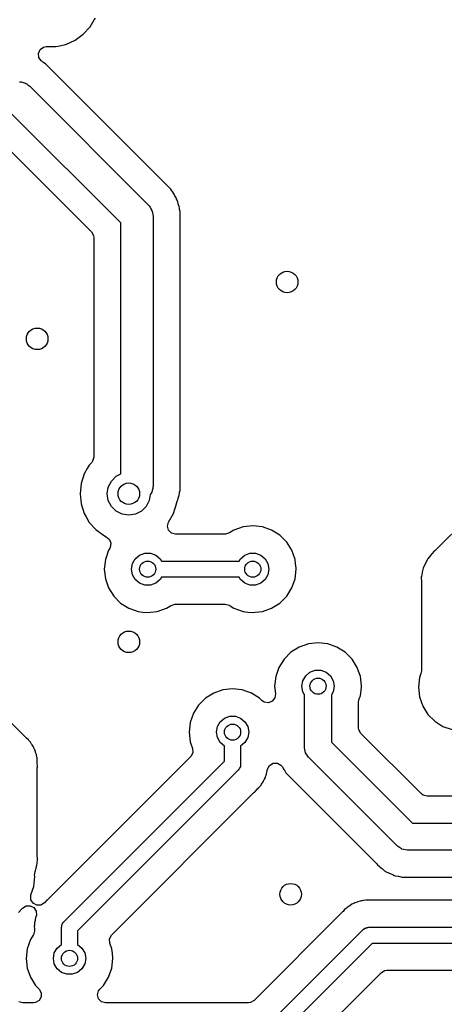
# Model space of a CAD drawing. Extents: x 44 to 146, y -87 to -25.
# Tile 14 of 20: x 106 to 114, y -77 to -59. Entities that reach past the tile are written whole.
import ezdxf

# ---------------------------------------------------------------- set-up
doc = ezdxf.new("R2010")
doc.units = 0
doc.layers.add('BLACK', color=7, linetype='CONTINUOUS')

msp = doc.modelspace()

# ---------------------------------------------------------------- linework, layer by layer
at = {"layer": 'BLACK', "linetype": 'CONTINUOUS'}
for p, q in [((107.632533, -59.082216), (107.707367, -58.952598)), ((107.707367, -58.952598), (107.731037, -58.92175)), ((107.505871, -59.222888), (107.632533, -59.082216)), ((107.179803, -59.411144), (107.35273, -59.334151)), ((107.35273, -59.334151), (107.505871, -59.222888)), ((106.671748, -59.577294), (106.70259, -59.506601)), ((106.680384, -59.653937), (106.671748, -59.577294)), ((106.70259, -59.506601), (106.764647, -59.4608)), ((106.764647, -59.4608), (106.819084, -59.4505)), ((106.819084, -59.4505), (106.994648, -59.4505)), ((106.994648, -59.4505), (107.034004, -59.442134)), ((107.034004, -59.442134), (107.179803, -59.411144)), ((106.726185, -59.715994), (106.680384, -59.653937)), ((106.728585, -59.717908), (106.726185, -59.715994)), ((106.728587, -59.717909), (106.728585, -59.717908)), ((106.736489, -59.724211), (106.728587, -59.717909)), ((106.757413, -59.740897), (106.736489, -59.724211)), ((106.771038, -59.750564), (106.757413, -59.740897)), ((106.802259, -59.770182), (106.771038, -59.750564)), ((106.802263, -59.770185), (106.802259, -59.770182)), ((109.129817, -62.097739), (106.802263, -59.770185)), ((106.320617, -60.10191), (106.355125, -60.105108)), ((106.355125, -60.105108), (106.387441, -60.117627)), ((106.387441, -60.117627), (106.421177, -60.125562)), ((106.421177, -60.125562), (106.438429, -60.13738)), ((106.438429, -60.13738), (106.45793, -60.144935)), ((106.45793, -60.144935), (106.48354, -60.168282)), ((106.48354, -60.168282), (106.512132, -60.187868)), ((106.512132, -60.187868), (108.712132, -62.387868)), ((108.2, -62.724264), (106.175736, -60.7)), ((106.012063, -61.244141), (107.655859, -62.887937)), ((109.12982, -62.097743), (109.129817, -62.097739)), ((109.14943, -62.128953), (109.12982, -62.097743)), ((109.1591, -62.142583), (109.14943, -62.128953)), ((109.182092, -62.171414), (109.1591, -62.142583)), ((109.198089, -62.204632), (109.182092, -62.171414)), ((109.206171, -62.219256), (109.198089, -62.204632)), ((109.225789, -62.250478), (109.206171, -62.219256)), ((109.237968, -62.285285), (109.225789, -62.250478)), ((109.244359, -62.30071), (109.237968, -62.285285)), ((109.260358, -62.333933), (109.244359, -62.30071)), ((108.712132, -62.387868), (108.718356, -62.395364)), ((108.718356, -62.395364), (108.721703, -62.397891)), ((108.721703, -62.397891), (108.72536, -62.403797)), ((108.72536, -62.403797), (108.7475, -62.430459)), ((108.7475, -62.430459), (108.761499, -62.462165)), ((108.761499, -62.462165), (108.779742, -62.491628)), ((108.779742, -62.491628), (108.783584, -62.512182)), ((109.26036, -62.333939), (109.260357, -62.333933)), ((109.260357, -62.333933), (109.260358, -62.333933)), ((109.268567, -62.369899), (109.26036, -62.333939)), ((109.273188, -62.385936), (109.268567, -62.369899)), ((109.285368, -62.420745), (109.273188, -62.385936)), ((109.287657, -62.441063), (109.285368, -62.420745)), ((109.289496, -62.457385), (109.287657, -62.441063)), ((109.292293, -62.473851), (109.289496, -62.457385)), ((109.3005, -62.509806), (109.292293, -62.473851)), ((108.783584, -62.512182), (108.792032, -62.531315)), ((108.792032, -62.531315), (108.793632, -62.565935)), ((108.793632, -62.565935), (108.8, -62.6)), ((108.8, -62.6), (108.8, -67.6)), ((109.3005, -62.555046), (109.3005, -62.509806)), ((109.3005, -67.509806), (109.3005, -62.555046)), ((108.2, -67.383024), (108.2, -62.724264)), ((107.655859, -62.887937), (107.694423, -62.954732)), ((107.694423, -62.954732), (107.6995, -62.993296)), ((107.6995, -62.993296), (107.6995, -67.069481)), ((117.135063, -65.703568), (114.044246, -68.794384)), ((107.6995, -67.069481), (107.679538, -67.143981)), ((107.617467, -67.217784), (107.57945, -67.283631)), ((107.617469, -67.217781), (107.617467, -67.217783)), ((107.617467, -67.217783), (107.617467, -67.217784)), ((107.661229, -67.169181), (107.617469, -67.217781)), ((107.679538, -67.143981), (107.661229, -67.169181)), ((107.522819, -67.381721), (107.464325, -67.561745)), ((107.522822, -67.381714), (107.522819, -67.381721)), ((107.57945, -67.283631), (107.522822, -67.381714)), ((108.026393, -67.514886), (108.114886, -67.426393)), ((108.114886, -67.426393), (108.2, -67.383024)), ((107.464325, -67.561745), (107.44454, -67.75)), ((107.969577, -67.626393), (108.026393, -67.514886)), ((108.798089, -67.620617), (108.794892, -67.655125)), ((108.79968, -67.613855), (108.798089, -67.620617)), ((108.8, -67.6), (108.7991, -67.609703)), ((108.7991, -67.609703), (108.79968, -67.613855)), ((109.3005, -67.690194), (109.3005, -67.509806)), ((107.44454, -67.75), (107.464325, -67.938254)), ((107.95, -67.75), (107.969577, -67.626393)), ((107.969577, -67.873607), (107.95, -67.75)), ((108.747414, -67.766321), (108.730423, -67.873607)), ((108.755065, -67.75793), (108.747414, -67.766321)), ((108.762619, -67.738429), (108.755065, -67.75793)), ((108.774438, -67.721177), (108.762619, -67.738429)), ((108.782372, -67.687441), (108.774438, -67.721177)), ((108.794892, -67.655125), (108.782372, -67.687441)), ((109.273188, -67.814061), (109.285368, -67.779255)), ((109.285368, -67.779255), (109.289496, -67.742612)), ((109.289496, -67.742612), (109.292295, -67.72614)), ((109.292295, -67.72614), (109.293071, -67.722741)), ((109.293071, -67.722741), (109.3005, -67.690194)), ((107.464325, -67.938254), (107.464326, -67.938256)), ((107.464326, -67.938256), (107.522821, -68.118284)), ((108.026393, -67.985114), (107.969577, -67.873607)), ((108.114886, -68.073607), (108.026393, -67.985114)), ((108.673607, -67.985114), (108.585114, -68.073607)), ((108.730423, -67.873607), (108.673607, -67.985114)), ((109.177179, -68.118284), (109.235674, -67.938256)), ((109.235674, -67.938256), (109.235782, -67.93723)), ((109.235782, -67.93723), (109.236218, -67.935691)), ((109.236218, -67.935691), (109.237297, -67.930619)), ((109.237297, -67.930619), (109.237639, -67.930691)), ((109.237639, -67.930691), (109.249723, -67.888148)), ((109.249723, -67.888148), (109.26036, -67.866061)), ((109.26036, -67.866061), (109.268566, -67.830108)), ((109.268566, -67.830108), (109.273188, -67.814061)), ((107.522821, -68.118284), (107.558285, -68.179709)), ((108.226393, -68.130423), (108.114886, -68.073607)), ((108.35, -68.15), (108.226393, -68.130423)), ((108.473607, -68.130423), (108.35, -68.15)), ((108.585114, -68.073607), (108.473607, -68.130423)), ((109.08612, -68.276002), (109.177179, -68.118284)), ((107.558285, -68.179709), (107.617469, -68.28222)), ((107.617469, -68.28222), (107.730808, -68.408094)), ((109.066159, -68.3505), (109.08612, -68.276002)), ((109.086121, -68.425), (109.066159, -68.3505)), ((110.649999, -68.344435), (110.470747, -68.364631)), ((110.650001, -68.344435), (110.649999, -68.344435)), ((110.829253, -68.364631), (110.650001, -68.344435)), ((107.730808, -68.408094), (107.744129, -68.422888)), ((107.744129, -68.422888), (107.89727, -68.534151)), ((107.89727, -68.534151), (107.897271, -68.534151)), ((107.897271, -68.534151), (107.897272, -68.534152)), ((107.897272, -68.534152), (107.931173, -68.549246)), ((109.140659, -68.479538), (109.086121, -68.425)), ((109.215159, -68.4995), (109.140659, -68.479538)), ((110.137729, -68.4995), (109.215159, -68.4995)), ((110.1433, -68.499396), (110.137729, -68.4995)), ((110.217002, -68.476662), (110.1433, -68.499396)), ((110.300477, -68.424211), (110.217002, -68.476662)), ((110.470747, -68.364631), (110.300477, -68.424211)), ((110.829254, -68.364631), (110.829253, -68.364631)), ((110.829255, -68.364632), (110.829254, -68.364631)), ((110.999522, -68.424211), (110.829255, -68.364632)), ((111.152262, -68.520184), (110.999522, -68.424211)), ((111.279816, -68.647738), (111.152262, -68.520184)), ((107.931173, -68.549246), (107.991113, -68.597784)), ((107.991113, -68.597784), (108.018753, -68.66979)), ((108.018753, -68.66979), (108.006687, -68.745968)), ((111.375789, -68.800478), (111.279816, -68.647738)), ((107.974212, -68.800474), (107.914631, -68.970747)), ((107.996731, -68.764636), (107.974212, -68.800474)), ((108.006687, -68.745968), (107.996731, -68.764636)), ((108.470187, -68.957164), (108.55, -68.890192)), ((108.55, -68.890192), (108.647906, -68.854558)), ((108.647906, -68.854558), (108.752094, -68.854558)), ((108.752094, -68.854558), (108.85, -68.890192)), ((108.85, -68.890192), (108.929813, -68.957164)), ((110.420187, -68.957164), (110.5, -68.890192)), ((110.5, -68.890192), (110.597906, -68.854558)), ((110.597906, -68.854558), (110.702094, -68.854558)), ((110.702094, -68.854558), (110.8, -68.890192)), ((110.8, -68.890192), (110.879813, -68.957164)), ((111.435368, -68.970745), (111.375789, -68.800478)), ((113.94526, -68.899024), (113.897299, -68.956183)), ((113.947989, -68.895675), (113.94526, -68.899024)), ((113.967008, -68.871623), (113.947989, -68.895675)), ((113.970168, -68.868463), (113.967008, -68.871623)), ((113.978931, -68.858898), (113.970168, -68.868463)), ((114.01007, -68.821789), (113.978931, -68.858898)), ((114.027869, -68.808537), (114.01007, -68.821789)), ((114.044246, -68.794384), (114.027869, -68.808537)), ((107.914631, -68.970747), (107.894435, -69.149998)), ((108.4, -69.15), (108.418092, -69.047394)), ((108.418092, -69.047394), (108.470187, -68.957164)), ((108.929813, -68.957164), (108.954545, -69)), ((108.954545, -69), (110.395455, -69)), ((110.395455, -69), (110.420187, -68.957164)), ((110.879813, -68.957164), (110.931908, -69.047394)), ((110.931908, -69.047394), (110.95, -69.15)), ((111.443434, -69.042331), (111.435368, -68.970745)), ((111.453731, -69.133727), (111.443434, -69.042331)), ((113.852054, -69.04627), (113.818561, -69.112962)), ((113.85394, -69.042375), (113.852054, -69.04627)), ((113.885488, -68.974723), (113.85394, -69.042375)), ((113.890042, -68.967341), (113.885488, -68.974723)), ((113.892284, -68.963273), (113.889792, -68.967186)), ((113.889792, -68.967186), (113.890042, -68.967341)), ((113.89253, -68.963435), (113.892284, -68.963273)), ((113.897299, -68.956183), (113.89253, -68.963435)), ((107.894435, -69.149998), (107.894435, -69.150001)), ((107.894435, -69.150001), (107.914631, -69.329252)), ((108.418092, -69.252606), (108.4, -69.15)), ((108.470187, -69.342836), (108.418092, -69.252606)), ((110.931908, -69.252606), (110.879813, -69.342836)), ((110.95, -69.15), (110.931908, -69.252606)), ((111.435368, -69.329255), (111.455565, -69.15)), ((111.455565, -69.15), (111.453731, -69.133727)), ((113.795304, -69.211086), (113.778099, -69.283682)), ((113.796241, -69.206858), (113.795304, -69.211086)), ((113.811341, -69.133731), (113.796241, -69.206858)), ((113.814072, -69.125491), (113.811341, -69.133731)), ((113.815312, -69.121018), (113.81379, -69.125397)), ((113.81379, -69.125397), (113.814072, -69.125491)), ((113.815592, -69.12112), (113.815312, -69.121018)), ((113.818561, -69.112962), (113.815592, -69.12112)), ((107.914631, -69.329252), (107.914631, -69.329254)), ((107.914631, -69.329254), (107.914632, -69.329255)), ((107.914632, -69.329255), (107.974211, -69.499522)), ((108.55, -69.409808), (108.470187, -69.342836)), ((108.647906, -69.445442), (108.55, -69.409808)), ((108.752094, -69.445442), (108.647906, -69.445442)), ((108.85, -69.409808), (108.752094, -69.445442)), ((108.929813, -69.342836), (108.85, -69.409808)), ((108.954545, -69.3), (108.929813, -69.342836)), ((110.395455, -69.3), (108.954545, -69.3)), ((110.420187, -69.342836), (110.395455, -69.3)), ((110.5, -69.409808), (110.420187, -69.342836)), ((110.597906, -69.445442), (110.5, -69.409808)), ((110.702094, -69.445442), (110.597906, -69.445442)), ((110.8, -69.409808), (110.702094, -69.445442)), ((110.879813, -69.342836), (110.8, -69.409808)), ((111.375789, -69.499522), (111.435368, -69.329255)), ((113.776623, -69.296894), (113.775866, -69.305545)), ((113.775866, -69.305545), (113.778037, -69.380151)), ((113.776796, -69.292264), (113.776325, -69.296868)), ((113.776325, -69.296868), (113.776623, -69.296894)), ((113.777092, -69.292299), (113.776796, -69.292264)), ((113.778099, -69.283682), (113.777092, -69.292299)), ((113.778037, -69.380151), (113.7781, -69.384484)), ((113.7781, -69.384484), (113.7781, -71.03888)), ((107.974211, -69.499522), (108.070184, -69.652262)), ((111.279816, -69.652262), (111.375789, -69.499522)), ((108.070184, -69.652262), (108.197738, -69.779816)), ((108.197738, -69.779816), (108.350478, -69.875789)), ((109.132998, -69.823338), (109.2067, -69.800604)), ((109.2067, -69.800604), (109.212271, -69.8005)), ((109.212271, -69.8005), (110.137729, -69.8005)), ((110.137729, -69.8005), (110.212229, -69.820462)), ((110.999522, -69.875789), (111.152262, -69.779816)), ((111.152262, -69.779816), (111.279816, -69.652262)), ((108.350478, -69.875789), (108.520745, -69.935368)), ((108.520745, -69.935368), (108.610372, -69.945466)), ((108.610372, -69.945466), (108.699999, -69.955565)), ((108.699999, -69.955565), (108.7, -69.955565)), ((108.7, -69.955565), (108.700001, -69.955565)), ((108.700001, -69.955565), (108.744813, -69.950515)), ((108.744813, -69.950515), (108.879255, -69.935368)), ((108.879255, -69.935368), (109.049522, -69.875789)), ((109.049522, -69.875789), (109.120746, -69.831036)), ((109.120746, -69.831036), (109.132998, -69.823338)), ((110.212229, -69.820462), (110.217002, -69.823338)), ((110.217002, -69.823338), (110.229263, -69.831042)), ((110.229263, -69.831042), (110.300478, -69.875789)), ((110.300478, -69.875789), (110.470745, -69.935368)), ((110.470745, -69.935368), (110.560372, -69.945466)), ((110.560372, -69.945466), (110.649999, -69.955565)), ((110.649999, -69.955565), (110.65, -69.955565)), ((110.65, -69.955565), (110.650001, -69.955565)), ((110.650001, -69.955565), (110.694813, -69.950515)), ((110.694813, -69.950515), (110.829255, -69.935368)), ((110.829255, -69.935368), (110.999522, -69.875789)), ((106.442824, -72.280405), (104.679327, -70.516908)), ((111.682347, -70.537831), (111.512077, -70.597411)), ((111.861599, -70.517635), (111.682347, -70.537831)), ((111.861601, -70.517635), (111.861599, -70.517635)), ((112.040853, -70.537831), (111.861601, -70.517635)), ((112.040854, -70.537831), (112.040853, -70.537831)), ((112.040855, -70.537832), (112.040854, -70.537831)), ((112.211122, -70.597411), (112.040855, -70.537832)), ((111.359338, -70.693384), (111.231784, -70.820938)), ((111.512077, -70.597411), (111.359338, -70.693384)), ((112.363862, -70.693384), (112.211122, -70.597411)), ((112.491416, -70.820938), (112.363862, -70.693384)), ((111.231784, -70.820938), (111.135811, -70.973677)), ((112.587389, -70.973678), (112.491416, -70.820938)), ((111.135811, -70.973677), (111.076231, -71.143947)), ((111.631787, -71.130364), (111.7116, -71.063392)), ((111.7116, -71.063392), (111.809506, -71.027758)), ((111.809506, -71.027758), (111.913694, -71.027758)), ((111.913694, -71.027758), (112.0116, -71.063392)), ((112.0116, -71.063392), (112.091413, -71.130364)), ((112.646968, -71.143945), (112.587389, -70.973678)), ((113.769739, -71.08809), (113.743232, -71.163843)), ((113.7781, -71.03888), (113.769739, -71.08809)), ((111.076231, -71.143947), (111.056035, -71.323198)), ((111.5616, -71.3232), (111.579692, -71.220594)), ((111.579692, -71.220594), (111.631787, -71.130364)), ((112.091413, -71.130364), (112.143508, -71.220594)), ((112.143508, -71.220594), (112.1616, -71.3232)), ((112.65241, -71.192245), (112.646968, -71.143945)), ((112.667165, -71.323198), (112.65241, -71.192245)), ((113.743231, -71.163846), (113.723035, -71.343098)), ((113.743232, -71.163843), (113.743231, -71.163846)), ((109.925477, -71.449211), (109.772738, -71.545184)), ((110.095747, -71.389631), (109.925477, -71.449211)), ((110.274999, -71.369435), (110.095747, -71.389631)), ((110.275001, -71.369435), (110.274999, -71.369435)), ((110.454253, -71.389631), (110.275001, -71.369435)), ((110.454254, -71.389631), (110.454253, -71.389631)), ((110.454255, -71.389632), (110.454254, -71.389631)), ((110.624522, -71.449211), (110.454255, -71.389632)), ((110.777262, -71.545184), (110.624522, -71.449211)), ((111.056035, -71.323198), (111.056035, -71.323202)), ((111.056035, -71.323202), (111.071944, -71.464403)), ((111.579692, -71.425806), (111.5616, -71.3232)), ((111.6116, -71.481071), (111.579692, -71.425806)), ((112.143508, -71.425806), (112.1116, -71.481071)), ((112.1616, -71.3232), (112.143508, -71.425806)), ((112.646968, -71.502455), (112.664923, -71.343101)), ((112.664923, -71.343098), (112.667165, -71.323201)), ((112.664923, -71.343101), (112.664923, -71.343098)), ((112.667165, -71.323201), (112.667165, -71.323198)), ((113.723035, -71.343098), (113.723035, -71.343101)), ((113.723035, -71.343101), (113.743231, -71.522352)), ((109.772738, -71.545184), (109.645184, -71.672738)), ((110.777263, -71.545185), (110.777262, -71.545184)), ((110.818522, -71.586444), (110.777263, -71.545185)), ((110.864297, -71.617653), (110.818522, -71.586444)), ((110.940563, -71.629148), (110.864297, -71.617653)), ((111.01236, -71.60097), (110.940563, -71.629148)), ((111.060449, -71.540669), (111.01236, -71.60097)), ((111.071944, -71.464403), (111.060449, -71.540669)), ((111.6116, -72.4662), (111.6116, -71.481071)), ((112.1116, -71.481071), (112.1116, -72.362646)), ((112.6121, -71.627419), (112.620461, -71.578209)), ((112.6121, -72.093614), (112.6121, -71.627419)), ((112.620461, -71.578209), (112.638204, -71.5275)), ((112.638204, -71.5275), (112.646968, -71.502455)), ((113.743231, -71.522352), (113.743231, -71.522354)), ((113.743231, -71.522354), (113.743232, -71.522355)), ((113.743232, -71.522355), (113.802811, -71.692622)), ((109.645184, -71.672738), (109.549211, -71.825477)), ((113.802811, -71.692622), (113.898784, -71.845362)), ((109.489631, -71.995747), (109.469435, -72.174998)), ((109.549211, -71.825477), (109.489631, -71.995747)), ((109.993092, -72.072394), (110.045187, -71.982164)), ((110.045187, -71.982164), (110.125, -71.915192)), ((110.125, -71.915192), (110.222906, -71.879558)), ((110.222906, -71.879558), (110.327094, -71.879558)), ((110.327094, -71.879558), (110.425, -71.915192)), ((110.425, -71.915192), (110.504813, -71.982164)), ((110.504813, -71.982164), (110.556908, -72.072394)), ((113.898784, -71.845362), (114.026338, -71.972916)), ((114.026338, -71.972916), (114.179078, -72.068889)), ((109.469435, -72.174998), (109.469435, -72.175001)), ((109.469435, -72.175001), (109.489631, -72.354253)), ((109.975, -72.175), (109.993092, -72.072394)), ((109.993092, -72.277606), (109.975, -72.175)), ((110.556908, -72.072394), (110.575, -72.175)), ((110.575, -72.175), (110.556908, -72.277606)), ((112.617177, -72.132178), (112.6121, -72.093614)), ((112.655741, -72.198973), (112.617177, -72.132178)), ((114.179078, -72.068889), (114.349345, -72.128468)), ((106.453196, -72.289843), (106.442824, -72.280405)), ((106.486063, -72.317033), (106.453196, -72.289843)), ((106.496739, -72.331727), (106.486063, -72.317033)), ((106.511917, -72.349498), (106.496739, -72.331727)), ((106.524763, -72.362344), (106.511917, -72.349498)), ((106.524764, -72.362346), (106.524763, -72.362344)), ((106.546472, -72.399053), (106.524764, -72.362346)), ((109.489631, -72.354253), (109.532888, -72.477874)), ((110.045187, -72.367836), (109.993092, -72.277606)), ((110.125, -72.434808), (110.045187, -72.367836)), ((110.504813, -72.367836), (110.425, -72.434808)), ((110.556908, -72.277606), (110.504813, -72.367836)), ((112.1116, -72.362646), (113.616153, -73.8672)), ((113.779826, -73.323059), (112.655741, -72.198973)), ((106.55418, -72.410788), (106.546472, -72.399053)), ((106.579253, -72.445297), (106.55418, -72.410788)), ((106.585934, -72.462174), (106.579253, -72.445297)), ((106.596224, -72.483178), (106.585934, -72.462174)), ((106.605465, -72.498803), (106.596224, -72.483178)), ((106.60547, -72.498814), (106.605465, -72.498803)), ((106.606297, -72.501662), (106.60547, -72.498814)), ((106.617368, -72.539772), (106.606297, -72.501662)), ((106.621912, -72.553045), (106.617368, -72.539772)), ((106.637616, -72.592707), (106.621912, -72.553045)), ((109.538651, -72.554787), (109.505186, -72.624276)), ((109.532888, -72.477874), (109.538651, -72.554787)), ((110.125, -72.712868), (110.125, -72.434808)), ((110.425, -72.434808), (110.425, -72.775)), ((111.63063, -72.561871), (111.6116, -72.4662)), ((106.639891, -72.610718), (106.637616, -72.592707)), ((106.644631, -72.633611), (106.639891, -72.610718)), ((106.6497, -72.651057), (106.644631, -72.633611)), ((106.650004, -72.660761), (106.6497, -72.651057)), ((106.65104, -72.693689), (106.650004, -72.660761)), ((106.652143, -72.707702), (106.65104, -72.693689)), ((106.6525, -72.710525), (106.652143, -72.707702)), ((106.6525, -72.737828), (106.6525, -72.710525)), ((106.652574, -72.742509), (106.6525, -72.737828)), ((109.497608, -72.632444), (106.852434, -75.277618)), ((107.143934, -75.693934), (110.125, -72.712868)), ((109.505186, -72.624276), (109.497608, -72.632444)), ((111.684823, -72.642977), (111.63063, -72.561871)), ((113.33582, -74.293973), (111.684823, -72.642977)), ((106.6525, -72.835725), (106.654356, -72.818906)), ((106.6525, -74.490391), (106.6525, -72.835725)), ((106.65468, -72.809521), (106.652574, -72.742509)), ((106.653798, -72.818854), (106.65468, -72.809521)), ((106.654356, -72.818906), (106.653798, -72.818854)), ((110.381066, -72.881066), (107.4, -75.862132)), ((110.390939, -72.863964), (110.381066, -72.881066)), ((110.404904, -72.85), (110.390939, -72.863964)), ((110.410015, -72.830925), (110.404904, -72.85)), ((110.419889, -72.813823), (110.410015, -72.830925)), ((110.425, -72.775), (110.419889, -72.794074)), ((110.419889, -72.794074), (110.419889, -72.813823)), ((110.904635, -72.957926), (110.911592, -72.913994)), ((110.911592, -72.913994), (110.914439, -72.900252)), ((110.914439, -72.900252), (110.920074, -72.87831)), ((110.920074, -72.87831), (110.92457, -72.860797)), ((110.92457, -72.860797), (110.962434, -72.793604)), ((110.962434, -72.793604), (111.028822, -72.754344)), ((111.028822, -72.754344), (111.105946, -72.753538)), ((111.105946, -72.753538), (111.17314, -72.791402)), ((111.17314, -72.791402), (111.193376, -72.81598)), ((111.193376, -72.81598), (111.227372, -72.867669)), ((111.227372, -72.867669), (111.229698, -72.871319)), ((111.229698, -72.871319), (111.265431, -72.929252)), ((110.839362, -73.108764), (110.857025, -73.067944)), ((110.857025, -73.067944), (110.863197, -73.055348)), ((110.863197, -73.055348), (110.867984, -73.046641)), ((110.867984, -73.046641), (110.884627, -73.016368)), ((110.884627, -73.016368), (110.889418, -72.997708)), ((110.889418, -72.997708), (110.896989, -72.975591)), ((110.896989, -72.975591), (110.904635, -72.957926)), ((111.265431, -72.929252), (111.26889, -72.934859)), ((111.26889, -72.934859), (111.274272, -72.941666)), ((111.274272, -72.941666), (111.274039, -72.941849)), ((111.274039, -72.941849), (111.276968, -72.945445)), ((111.276968, -72.945445), (111.277197, -72.945254)), ((111.277197, -72.945254), (111.282769, -72.951895)), ((111.282769, -72.951895), (111.28277, -72.951896)), ((111.28277, -72.951896), (111.327929, -72.994501)), ((111.327929, -72.994501), (111.337044, -73.003101)), ((111.337044, -73.003101), (111.340153, -73.006121)), ((111.340153, -73.006121), (112.935581, -74.601548)), ((110.685718, -73.286176), (110.692935, -73.280204)), ((110.686051, -73.286578), (110.685718, -73.286176)), ((110.692935, -73.280204), (110.69294, -73.280202)), ((110.69294, -73.280202), (110.740653, -73.229391)), ((110.740653, -73.229391), (110.743785, -73.226159)), ((110.743785, -73.226159), (110.763911, -73.206035)), ((110.763911, -73.206035), (110.765885, -73.203489)), ((110.765885, -73.203489), (110.774999, -73.192816)), ((110.774999, -73.192816), (110.805448, -73.160393)), ((110.805448, -73.160393), (110.814724, -73.143517)), ((110.814724, -73.143517), (110.827559, -73.123978)), ((110.827559, -73.123978), (110.839362, -73.108764)), ((108.033858, -75.936086), (110.672562, -73.297382)), ((110.672562, -73.297382), (110.686051, -73.286578)), ((113.810685, -73.346738), (113.779826, -73.323059)), ((113.885185, -73.3667), (113.810685, -73.346738)), ((117.839014, -73.3667), (113.885185, -73.3667)), ((113.616153, -73.8672), (118.108046, -73.8672)), ((113.335823, -74.293977), (113.33582, -74.293973)), ((113.408093, -74.342266), (113.335823, -74.293977)), ((113.416929, -74.34817), (113.408093, -74.342266)), ((113.5126, -74.367201), (113.416929, -74.34817)), ((113.512605, -74.3672), (113.5126, -74.367201)), ((118.2116, -74.3672), (113.512605, -74.3672)), ((106.653161, -74.504412), (106.6525, -74.490391)), ((106.6525, -74.588105), (106.654334, -74.564797)), ((106.657174, -74.546867), (106.653161, -74.504412)), ((106.654334, -74.564797), (106.657174, -74.546867)), ((106.613072, -74.759834), (106.61759, -74.742237)), ((106.61759, -74.742237), (106.625157, -74.720132)), ((106.625157, -74.720132), (106.632373, -74.703459)), ((106.632373, -74.703459), (106.639044, -74.661332)), ((106.639044, -74.661332), (106.64189, -74.647594)), ((106.64189, -74.647594), (106.6525, -74.606272)), ((106.6525, -74.606272), (106.6525, -74.588105)), ((112.935581, -74.601548), (112.949738, -74.61793)), ((112.949738, -74.61793), (112.962987, -74.635727)), ((112.962987, -74.635727), (112.962989, -74.635729)), ((112.962989, -74.635729), (112.96299, -74.63573)), ((112.96299, -74.63573), (113.0001, -74.666869)), ((113.0001, -74.666869), (113.009683, -74.67565)), ((113.009683, -74.67565), (113.012824, -74.678791)), ((113.012824, -74.678791), (113.036888, -74.697818)), ((113.036888, -74.697818), (113.040192, -74.70051)), ((113.040192, -74.70051), (113.056979, -74.714596)), ((113.056979, -74.714596), (113.097386, -74.748503)), ((113.097386, -74.748503), (113.104633, -74.753269)), ((106.585674, -75.040256), (106.60546, -74.852)), ((106.603227, -74.830757), (106.611667, -74.769161)), ((106.60546, -74.852), (106.603227, -74.830757)), ((106.610739, -74.768923), (106.6128, -74.76089)), ((106.611667, -74.769161), (106.610739, -74.768923)), ((106.6128, -74.76089), (106.612879, -74.76032)), ((106.612879, -74.76032), (106.613068, -74.75984)), ((106.613068, -74.75984), (106.613072, -74.759834)), ((113.104633, -74.753269), (113.104469, -74.753517)), ((113.104469, -74.753517), (113.108383, -74.75601)), ((113.108383, -74.75601), (113.10854, -74.755757)), ((113.10854, -74.755757), (113.115919, -74.760308)), ((113.115919, -74.760308), (113.115923, -74.760311)), ((113.115923, -74.760311), (113.183656, -74.791895)), ((113.183656, -74.791895), (113.187438, -74.793727)), ((113.187438, -74.793727), (113.252044, -74.826174)), ((113.252044, -74.826174), (113.254167, -74.82724)), ((113.254167, -74.82724), (113.262322, -74.830208)), ((113.262322, -74.830208), (113.262219, -74.830489)), ((113.262219, -74.830489), (113.266596, -74.83201)), ((113.266596, -74.83201), (113.26669, -74.831727)), ((113.26669, -74.831727), (113.274925, -74.834455)), ((113.274925, -74.834455), (113.274928, -74.834457)), ((113.274928, -74.834457), (113.27493, -74.834457)), ((113.27493, -74.834457), (113.274932, -74.834458)), ((113.274932, -74.834458), (113.301302, -74.839902)), ((113.301302, -74.839902), (113.348063, -74.849557)), ((113.348063, -74.849557), (113.35219, -74.850471)), ((113.35219, -74.850471), (113.424879, -74.8677)), ((113.424879, -74.8677), (113.424887, -74.8677)), ((113.424887, -74.8677), (113.433497, -74.868707)), ((113.433497, -74.868707), (113.433462, -74.869003)), ((113.433462, -74.869003), (113.438067, -74.869474)), ((113.438067, -74.869474), (113.438093, -74.869177)), ((113.438093, -74.869177), (113.446736, -74.869932)), ((113.446736, -74.869932), (113.446745, -74.869934)), ((113.446745, -74.869934), (113.519162, -74.867826)), ((113.519162, -74.867826), (113.521354, -74.867763)), ((113.521354, -74.867763), (113.525687, -74.8677)), ((113.525687, -74.8677), (118.146072, -74.8677)), ((106.534841, -75.1967), (106.585674, -75.040256)), ((106.531489, -75.208706), (106.534841, -75.1967)), ((106.533911, -75.285796), (106.531489, -75.208706)), ((106.574552, -75.351347), (106.533911, -75.285796)), ((106.832059, -75.294798), (106.785166, -75.344733)), ((106.839282, -75.288823), (106.832059, -75.294798)), ((106.852434, -75.277618), (106.83895, -75.288422)), ((106.83895, -75.288422), (106.839282, -75.288823)), ((112.759855, -75.295906), (112.745887, -75.297004)), ((112.763063, -75.295501), (112.759855, -75.295906)), ((112.763069, -75.2955), (112.763063, -75.295501)), ((112.763075, -75.2955), (112.763069, -75.2955)), ((112.791457, -75.2955), (112.763075, -75.2955)), ((112.796138, -75.295426), (112.791457, -75.2955)), ((112.865701, -75.293239), (112.796138, -75.295426)), ((112.875038, -75.294122), (112.865701, -75.293239)), ((112.875087, -75.293603), (112.875038, -75.294122)), ((112.892266, -75.2955), (112.875087, -75.293603)), ((119.099636, -75.2955), (112.892266, -75.2955)), ((106.305871, -75.524888), (106.379342, -75.44329)), ((106.379342, -75.44329), (106.444026, -75.401284)), ((106.444026, -75.401284), (106.521049, -75.397247)), ((106.521049, -75.397247), (106.58977, -75.432262)), ((106.642525, -75.387796), (106.574552, -75.351347)), ((106.58977, -75.432262), (106.631777, -75.496947)), ((106.719615, -75.385374), (106.642525, -75.387796)), ((106.785166, -75.344733), (106.719615, -75.385374)), ((112.355163, -75.468037), (112.326813, -75.502305)), ((112.370744, -75.456716), (112.355163, -75.468037)), ((112.388511, -75.441541), (112.370744, -75.456716)), ((112.402133, -75.42792), (112.388511, -75.441541)), ((112.440423, -75.405275), (112.402133, -75.42792)), ((112.452151, -75.39757), (112.440423, -75.405275)), ((112.488123, -75.371435), (112.452151, -75.39757)), ((112.488133, -75.37143), (112.488123, -75.371435)), ((112.50603, -75.364344), (112.488133, -75.37143)), ((112.527021, -75.35406), (112.50603, -75.364344)), ((112.543599, -75.344256), (112.527021, -75.35406)), ((112.586315, -75.331845), (112.543599, -75.344256)), ((112.599588, -75.327301), (112.586315, -75.331845)), ((112.640943, -75.310928), (112.599588, -75.327301)), ((112.640948, -75.310927), (112.640943, -75.310928)), ((112.660047, -75.308514), (112.640948, -75.310927)), ((112.682928, -75.303776), (112.660047, -75.308514)), ((112.701428, -75.298402), (112.682928, -75.303776)), ((112.701434, -75.298401), (112.701428, -75.298402)), ((112.745887, -75.297004), (112.701434, -75.298401)), ((106.613408, -75.660993), (106.610563, -75.674734)), ((106.620364, -75.617074), (106.613408, -75.660993)), ((106.626818, -75.602159), (106.620364, -75.617073)), ((106.620364, -75.617073), (106.620364, -75.617074)), ((106.635814, -75.57397), (106.626818, -75.602159)), ((106.631777, -75.496947), (106.635814, -75.57397)), ((112.317368, -75.512684), (110.674195, -77.155859)), ((112.326813, -75.502305), (112.317368, -75.512684)), ((106.597665, -75.760389), (106.594653, -75.779403)), ((106.594653, -75.779403), (106.598839, -75.823684)), ((106.5995, -75.737078), (106.597665, -75.760389)), ((106.598839, -75.823684), (106.5995, -75.837707)), ((106.600702, -75.713144), (106.5995, -75.717824)), ((106.5995, -75.717824), (106.5995, -75.737078)), ((106.5995, -75.837707), (106.5995, -75.862729)), ((106.610563, -75.674734), (106.600702, -75.713144)), ((107.1, -75.8), (107.105111, -75.780925)), ((107.1, -76.115192), (107.1, -75.8)), ((107.105111, -75.761177), (107.114984, -75.744074)), ((107.105111, -75.780925), (107.105111, -75.761177)), ((107.114984, -75.744074), (107.120096, -75.725)), ((107.120096, -75.725), (107.13406, -75.711035)), ((107.13406, -75.711035), (107.143934, -75.693934)), ((110.837868, -77.7), (112.697934, -75.839934)), ((112.697934, -75.839934), (112.715035, -75.83006)), ((112.715035, -75.83006), (112.729, -75.816096)), ((112.729, -75.816096), (112.748074, -75.810984)), ((112.748074, -75.810984), (112.765177, -75.801111)), ((112.765177, -75.801111), (112.784925, -75.801111)), ((112.784925, -75.801111), (112.804, -75.796)), ((112.804, -75.796), (119.368668, -75.796)), ((106.524211, -76.025477), (106.464631, -76.195747)), ((106.576662, -75.942002), (106.524211, -76.025477)), ((106.579538, -75.937229), (106.576662, -75.942002)), ((106.5995, -75.862729), (106.579538, -75.937229)), ((107.4, -75.862132), (107.4, -76.115192)), ((107.992828, -76.013731), (108.026293, -75.944241)), ((107.99859, -76.090642), (107.992828, -76.013731)), ((108.026293, -75.944241), (108.033858, -75.936086)), ((106.464631, -76.195747), (106.444435, -76.374998)), ((106.968092, -76.272394), (107.020187, -76.182164)), ((107.020187, -76.182164), (107.1, -76.115192)), ((107.4, -76.115192), (107.479813, -76.182164)), ((107.479813, -76.182164), (107.531908, -76.272394)), ((108.035368, -76.195745), (107.99859, -76.090642)), ((108.045466, -76.285372), (108.035368, -76.195745)), ((112.866132, -76.096), (111.006066, -77.956066)), ((119.4308, -76.096), (112.866132, -76.096)), ((106.444435, -76.374998), (106.444435, -76.375001)), ((106.444435, -76.375001), (106.464631, -76.554252)), ((106.95, -76.375), (106.968092, -76.272394)), ((106.968092, -76.477606), (106.95, -76.375)), ((107.531908, -76.272394), (107.55, -76.375)), ((107.55, -76.375), (107.531908, -76.477606)), ((108.035368, -76.554255), (108.055565, -76.375)), ((108.0544, -76.364664), (108.045466, -76.285372)), ((108.055565, -76.375), (108.0544, -76.364664)), ((106.464631, -76.554252), (106.464631, -76.554254)), ((106.464631, -76.554254), (106.464632, -76.554255)), ((106.464632, -76.554255), (106.524211, -76.724522)), ((107.020187, -76.567836), (106.968092, -76.477606)), ((107.1, -76.634808), (107.020187, -76.567836)), ((107.479813, -76.567836), (107.4, -76.634808)), ((107.531908, -76.477606), (107.479813, -76.567836)), ((107.975789, -76.724522), (108.035368, -76.554255)), ((106.524211, -76.724522), (106.620184, -76.877262)), ((107.197906, -76.670442), (107.1, -76.634808)), ((107.302094, -76.670442), (107.197906, -76.670442)), ((107.4, -76.634808), (107.302094, -76.670442)), ((107.879816, -76.877262), (107.975789, -76.724522)), ((111.386619, -78.283325), (113.029805, -76.640141)), ((113.029805, -76.640141), (113.0966, -76.601577)), ((113.0966, -76.601577), (113.135164, -76.5965)), ((113.135164, -76.5965), (119.342534, -76.5965)), ((106.620184, -76.877262), (106.620185, -76.877263)), ((106.620185, -76.877263), (106.688063, -76.945141)), ((107.811937, -76.945141), (107.879815, -76.877263)), ((107.879815, -76.877263), (107.879816, -76.877262)), ((106.688063, -76.945141), (106.726627, -77.011936)), ((106.726627, -77.089064), (106.688063, -77.155859)), ((106.726627, -77.011936), (106.726627, -77.089064)), ((107.768296, -77.0505), (107.788258, -76.976)), ((107.788258, -77.125), (107.768296, -77.0505)), ((107.788258, -76.976), (107.811937, -76.945141)), ((106.385098, -77.1995), (106.310598, -77.179538)), ((106.582704, -77.1995), (106.385098, -77.1995)), ((106.621268, -77.194423), (106.582704, -77.1995)), ((106.688063, -77.155859), (106.621268, -77.194423)), ((107.842796, -77.179538), (107.788258, -77.125)), ((107.917296, -77.1995), (107.842796, -77.179538)), ((110.568836, -77.1995), (107.917296, -77.1995)), ((110.6074, -77.194423), (110.568836, -77.1995)), ((110.674195, -77.155859), (110.6074, -77.194423))]:
    msp.add_line(p, q, dxfattribs=at)
at = {"layer": 'BLACK'}
for centre, radius in [((111.2876, -63.82), 0.2), ((106.65, -64.875), 0.2), ((108.35, -67.75), 0.2), ((108.7, -69.15), 0.15), ((110.65, -69.15), 0.15), ((108.35, -70.5), 0.2), ((111.8616, -71.3232), 0.15), ((110.275, -72.175), 0.15), ((111.3536, -75.184), 0.2), ((107.25, -76.375), 0.15)]:
    msp.add_circle(centre, radius, dxfattribs=at)

doc.saveas('drawing.dxf')
